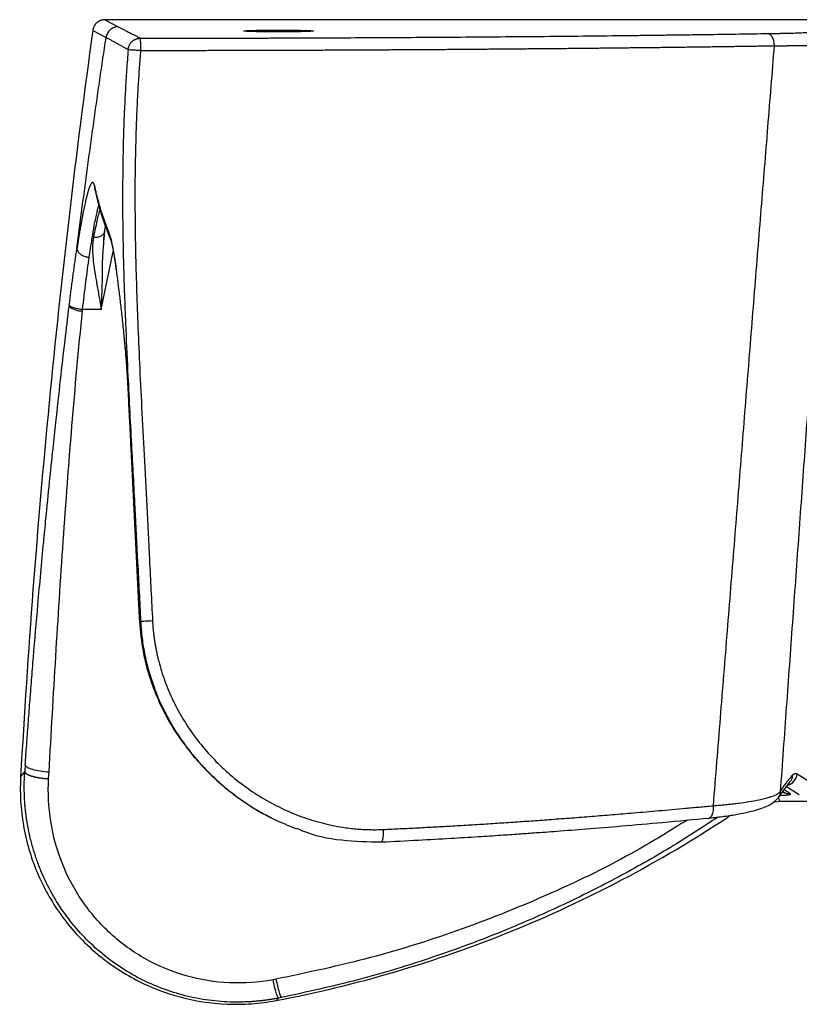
# Paper-space layout 'Web Drawing(2)' of a CAD drawing. Header units: millimetres. Extents: x 71 to 1085, y 76 to 849.
# Tile 29 of 63: x 141 to 267, y 643 to 803. Entities that reach past the tile are written whole.
import ezdxf

# ---------------------------------------------------------------- set-up
doc = ezdxf.new("R2010")
doc.units = ezdxf.units.MM

psp = doc.layouts.new('Web Drawing(2)')

# ---------------------------------------------------------------- linework, layer by layer
for p, q in [((154.37, 802.72), (156.53, 801.58)), ((620.64, 802.72), (154.37, 802.72)), ((152.39, 800.99), (154.55, 799.85)), ((152.76, 775.06), (152.77, 775.03)), ((154.18, 767.13), (154.29, 768.27)), ((154.24, 767.13), (154.35, 768.56)), ((154.29, 768.27), (154.48, 769.26)), ((154.16, 766.89), (154.18, 767.13)), ((154.21, 766.84), (154.24, 767.13)), ((155.16, 767.38), (155.18, 767.33)), ((153.76, 755.73), (155.72, 765.13)), ((148.59, 756.5), (148.56, 756.26)), ((150.72, 755.52), (150.74, 755.75)), ((153.76, 755.73), (150.74, 755.75)), ((158.08, 743.1), (159.93, 705.79)), ((158.12, 743.11), (158.1, 743.1)), ((159.93, 705.79), (159.96, 705.18)), ((160.06, 705.19), (160.03, 705.8)), ((140.7, 679.99), (141.37, 680.78)), ((145.23, 679.65), (145.3, 680.76)), ((266.54, 680.44), (268.89, 678.97)), ((263.52, 676.63), (265.31, 679.02)), ((265.48, 677.19), (264.43, 677.84)), ((264.84, 678.39), (266.91, 677.1)), ((263.65, 675.97), (262.63, 675.82)), ((263.74, 675.97), (263.56, 676.59)), ((263.74, 675.97), (263.65, 675.97)), ((511.24, 675.97), (263.74, 675.97)), ((255.95, 673.76), (255.43, 673.51)), ((181.18, 673.41), (181.28, 673.36)), ((182.09, 643.7), (182.49, 644.08))]:
    psp.add_line(p, q)
at = {"flags": 128}
psp.add_lwpolyline([(152.76, 775.06), (152.72, 775.32), (152.72, 775.69)], dxfattribs=at)
for centre, radius, start, end in [((156.74, 768.01), 1.7, 175.8916, 201.6592), ((150.53, 758.46), 2.95, 228.1972, 273.6564), ((264.54, 680.58), 2.01, 284.3597, 355.9291)]:
    psp.add_arc(centre, radius, start, end)
for points, knots in [([(154.37, 802.72), (154.32, 802.72), (154.22, 802.72), (154.08, 802.7), (153.94, 802.67), (153.8, 802.64), (153.67, 802.6), (153.55, 802.55), (153.43, 802.49), (153.33, 802.43), (153.23, 802.36), (153.14, 802.3), (153.01, 802.19), (152.85, 802.03), (152.68, 801.8), (152.54, 801.54), (152.44, 801.27), (152.41, 801.09), (152.39, 800.99)], [0, 0, 0, 0, 0.0516413, 0.1026378, 0.1527635, 0.2018042, 0.2495611, 0.2958538, 0.3405224, 0.3834286, 0.4244559, 0.4635091, 0.5005132, 0.5996224, 0.7002424, 0.8012599, 0.90154, 1, 1, 1, 1]), ([(156.53, 801.58), (156.31, 801.58), (156.08, 801.54), (155.63, 801.38), (155.41, 801.25), (155.03, 800.92), (154.87, 800.72), (154.65, 800.29), (154.58, 800.07), (154.55, 799.85)], [0, 0, 0, 0, 0.25, 0.25, 0.5, 0.5, 0.75, 0.75, 1, 1, 1, 1]), ([(156.53, 801.58), (156.66, 801.51), (156.94, 801.35), (157.41, 801.11), (157.93, 800.84), (158.5, 800.55), (158.97, 800.31), (159.38, 800.1), (159.73, 799.92), (159.99, 799.78), (160.12, 799.72)], [0, 0, 0, 0, 0.113971, 0.243712, 0.389223, 0.550505, 0.714086, 0.775156, 0.896376, 1, 1, 1, 1]), ([(152.39, 800.99), (149.62, 780.91), (147.27, 760.78), (143.37, 720.44), (141.83, 700.23), (140.7, 679.99)], [0, 0, 0, 0, 0.5, 0.5, 1, 1, 1, 1]), ([(151.59, 779.13), (151.75, 780.28), (152.07, 782.59), (152.55, 786.05), (153.03, 789.51), (153.53, 792.96), (154.03, 796.4), (154.38, 798.7), (154.55, 799.85)], [0, 0, 0, 0, 0.167053, 0.333951, 0.500695, 0.667285, 0.83372, 1, 1, 1, 1]), ([(154.55, 799.85), (154.67, 799.78), (154.93, 799.65), (155.33, 799.42), (155.78, 799.18), (156.24, 798.92), (156.71, 798.66), (157.17, 798.4), (157.58, 798.18), (157.9, 798), (158.06, 797.92), (158.12, 797.88)], [0, 0, 0, 0, 0.104659, 0.219408, 0.344247, 0.479175, 0.605279, 0.731358, 0.863721, 0.946062, 1, 1, 1, 1]), ([(160.12, 799.72), (160.61, 799.72), (161.6, 799.72), (163.09, 799.72), (164.57, 799.72), (166.06, 799.72), (167.54, 799.72), (169.02, 799.73), (170.5, 799.73), (171.98, 799.73), (173.46, 799.73), (174.94, 799.74), (176.42, 799.74), (177.9, 799.74), (179.37, 799.75), (180.85, 799.75), (182.32, 799.76), (183.8, 799.76), (185.27, 799.77), (188.46, 799.78), (193.35, 799.8), (199.91, 799.83), (206.42, 799.87), (212.89, 799.92), (219.29, 799.97), (225.62, 800.02), (231.88, 800.08), (236.83, 800.14), (240.5, 800.18), (242.93, 800.21), (245.34, 800.24), (247.74, 800.27), (250.13, 800.3), (252.49, 800.33), (254.85, 800.37), (257.18, 800.4), (259.5, 800.44), (261.03, 800.46), (261.8, 800.47)], [0, 0, 0, 0, 0.013902, 0.027798, 0.041689, 0.055575, 0.069458, 0.083337, 0.097215, 0.11109, 0.124965, 0.13884, 0.152716, 0.166594, 0.180473, 0.194356, 0.208242, 0.222134, 0.23603, 0.249932, 0.31248, 0.37496, 0.437442, 0.499993, 0.562547, 0.625032, 0.687518, 0.750073, 0.77509, 0.800091, 0.825078, 0.850057, 0.875032, 0.900008, 0.924988, 0.949977, 0.974979, 1, 1, 1, 1]), ([(261.8, 800.47), (261.92, 800.47), (262.16, 800.48), (262.52, 800.48), (262.88, 800.49), (263.22, 800.5), (263.56, 800.5), (263.9, 800.51), (264.23, 800.52), (264.55, 800.52), (264.87, 800.53), (265.59, 800.55), (266.64, 800.58), (267.89, 800.63), (268.92, 800.68), (269.56, 800.72), (269.94, 800.75), (270.15, 800.77), (270.33, 800.79), (270.47, 800.81), (270.52, 800.83), (270.55, 800.84)], [0, 0, 0, 0, 0.025095, 0.050136, 0.075138, 0.100114, 0.125078, 0.150043, 0.175025, 0.200036, 0.225091, 0.250204, 0.37531, 0.500441, 0.625451, 0.750448, 0.800489, 0.850354, 0.900153, 0.949998, 1, 1, 1, 1]), ([(261.8, 800.47), (261.91, 800.47), (262.04, 800.42), (262.29, 800.23), (262.41, 800.08), (262.61, 799.7), (262.69, 799.47), (262.8, 798.98), (262.82, 798.73), (262.83, 798.5)], [0, 0, 0, 0, 0.25, 0.25, 0.5, 0.5, 0.75, 0.75, 1, 1, 1, 1]), ([(158.12, 797.88), (158.13, 797.89), (158.13, 797.92), (158.14, 797.99), (158.15, 798.07), (158.17, 798.17), (158.2, 798.29), (158.25, 798.43), (158.32, 798.61), (158.41, 798.77), (158.5, 798.9), (158.62, 799.05), (158.78, 799.21), (158.95, 799.35), (159.08, 799.43), (159.16, 799.48), (159.27, 799.53), (159.41, 799.59), (159.58, 799.65), (159.73, 799.68), (159.85, 799.7), (159.94, 799.71), (160.03, 799.72), (160.09, 799.72), (160.12, 799.72)], [0, 0, 0, 0, 0.011591, 0.031485, 0.063048, 0.100996, 0.126418, 0.189298, 0.253593, 0.317176, 0.380644, 0.413193, 0.50788, 0.603247, 0.635475, 0.666543, 0.69745, 0.757958, 0.819081, 0.8789, 0.909249, 0.939576, 0.970035, 1, 1, 1, 1]), ([(160.13, 799.12), (160.13, 799.31), (160.13, 799.45), (160.12, 799.66), (160.12, 799.71), (160.12, 799.72)], [0, 0, 0, 0, 0.5, 0.5, 1, 1, 1, 1]), ([(160.13, 799.12), (160.13, 799.09), (160.13, 799.02), (160.13, 798.91), (160.13, 798.81), (160.13, 798.7), (160.13, 798.6), (160.13, 798.5), (160.13, 798.41), (160.13, 798.32), (160.13, 798.24), (160.13, 798.16), (160.13, 798.09), (160.13, 798.03), (160.13, 797.97), (160.13, 797.92), (160.13, 797.88), (160.13, 797.84), (160.13, 797.81), (160.13, 797.79), (160.13, 797.77), (160.13, 797.75), (160.13, 797.75), (160.13, 797.74)], [0, 0, 0, 0, 0.094331, 0.184016, 0.268894, 0.34886, 0.423865, 0.493902, 0.559001, 0.619219, 0.674635, 0.725342, 0.771439, 0.813033, 0.850228, 0.883127, 0.911825, 0.936411, 0.956962, 0.973546, 0.986221, 0.995028, 1, 1, 1, 1]), ([(160.13, 797.74), (160.58, 797.74), (161.47, 797.74), (162.8, 797.74), (164.13, 797.75), (165.46, 797.75), (166.79, 797.75), (168.12, 797.75), (169.44, 797.75), (170.77, 797.75), (172.09, 797.76), (173.4, 797.76), (174.72, 797.76), (176.03, 797.76), (177.35, 797.77), (178.65, 797.77), (179.96, 797.77), (181.27, 797.78), (182.57, 797.78), (183.87, 797.79), (185.16, 797.79), (186.46, 797.79), (187.75, 797.8), (189.04, 797.8), (190.32, 797.81), (191.61, 797.82), (192.89, 797.82), (194.16, 797.83), (195.44, 797.83), (196.71, 797.84), (197.98, 797.85), (199.24, 797.85), (200.5, 797.86), (201.76, 797.87), (203.02, 797.87), (204.27, 797.88), (205.52, 797.89), (206.76, 797.9), (208, 797.9), (209.24, 797.91), (210.48, 797.92), (211.71, 797.93), (212.93, 797.94), (214.16, 797.95), (215.38, 797.96), (216.59, 797.97), (217.81, 797.98), (219.02, 797.99), (220.22, 798), (221.42, 798.01), (222.62, 798.02), (223.81, 798.03), (225, 798.04), (226.19, 798.05), (227.37, 798.06), (228.54, 798.07), (229.72, 798.08), (230.89, 798.09), (232.05, 798.1), (233.21, 798.12), (234.37, 798.13), (235.52, 798.14), (236.67, 798.15), (237.81, 798.17), (238.95, 798.18), (240.08, 798.19), (241.21, 798.2), (242.34, 798.22), (243.46, 798.23), (244.57, 798.24), (245.69, 798.26), (246.79, 798.27), (247.9, 798.28), (248.99, 798.3), (250.09, 798.31), (251.17, 798.33), (252.26, 798.34), (253.34, 798.36), (254.41, 798.37), (255.48, 798.39), (256.54, 798.4), (257.6, 798.42), (258.66, 798.43), (259.71, 798.45), (260.75, 798.46), (261.79, 798.48), (262.48, 798.49), (262.83, 798.5)], [0, 0, 0, 0, 0.0123672, 0.0247204, 0.0370595, 0.0493845, 0.0616954, 0.0739921, 0.0862745, 0.0985427, 0.1107965, 0.1230359, 0.135261, 0.1474716, 0.1596679, 0.1718497, 0.1840172, 0.1961703, 0.2083091, 0.2204334, 0.2325435, 0.2446391, 0.2567204, 0.2687874, 0.28084, 0.2928783, 0.3049023, 0.3169119, 0.3289072, 0.3408882, 0.3528549, 0.3648072, 0.3767451, 0.3886687, 0.400578, 0.4124728, 0.4243534, 0.4362195, 0.4480713, 0.4599087, 0.4717317, 0.4835403, 0.4953345, 0.5071144, 0.5188798, 0.5306309, 0.5423676, 0.5540898, 0.5657976, 0.5774911, 0.5891701, 0.6008346, 0.6124848, 0.6241205, 0.6357418, 0.6473486, 0.658941, 0.670519, 0.6820825, 0.6936315, 0.7051661, 0.7166863, 0.728192, 0.7396833, 0.7511602, 0.7626227, 0.7740708, 0.7855045, 0.7969238, 0.8083287, 0.8197192, 0.8310954, 0.8424571, 0.8538046, 0.8651376, 0.8764562, 0.8877605, 0.8990502, 0.9103254, 0.9215861, 0.9328321, 0.9440636, 0.9552804, 0.9664824, 0.9776698, 0.9888423, 1, 1, 1, 1]), ([(262.83, 798.5), (262.47, 794.11), (261.76, 785.3), (260.69, 772.01), (259.61, 758.59), (258.52, 745.03), (257.43, 731.34), (256.32, 717.51), (255.2, 703.56), (254.07, 689.46), (253.31, 680.02), (252.94, 675.28)], [0, 0, 0, 0, 0.106787, 0.214654, 0.323603, 0.433633, 0.544745, 0.656937, 0.77021, 0.884564, 1, 1, 1, 1]), ([(262.83, 798.5), (262.95, 798.5), (263.22, 798.5), (263.68, 798.5), (264.22, 798.5), (264.84, 798.51), (265.53, 798.51), (266.29, 798.52), (267.09, 798.53), (267.91, 798.54), (268.75, 798.55), (269.52, 798.56), (270.19, 798.58), (270.73, 798.6), (271.19, 798.61), (271.58, 798.63), (271.89, 798.64), (272.13, 798.66), (272.32, 798.67), (272.45, 798.69), (272.51, 798.7), (272.54, 798.7)], [0, 0, 0, 0, 0.0223825, 0.0509107, 0.0855848, 0.1264047, 0.17337, 0.2264806, 0.2857363, 0.3511368, 0.4226816, 0.5003703, 0.5670883, 0.6310061, 0.6921234, 0.7504398, 0.805955, 0.8586689, 0.9085811, 0.9556913, 1, 1, 1, 1]), ([(272.54, 798.7), (272.22, 794.3), (271.58, 785.48), (270.63, 772.22), (269.66, 758.89), (268.7, 745.49), (267.73, 732.03), (266.76, 718.5), (265.78, 704.91), (264.8, 691.25), (264.14, 682.13), (263.81, 677.55)], [0, 0, 0, 0, 0.1089609, 0.2184592, 0.328495, 0.4390684, 0.5501793, 0.6618279, 0.7740142, 0.8867382, 1, 1, 1, 1]), ([(158.12, 797.88), (158.08, 797.33), (157.99, 796.23), (157.88, 794.58), (157.77, 792.91), (157.67, 791.24), (157.58, 789.56), (157.5, 787.86), (157.43, 786.16), (157.38, 784.45), (157.33, 782.73), (157.29, 781), (157.26, 779.26), (157.24, 777.51), (157.21, 774.13), (157.24, 768.82), (157.36, 762.95), (157.53, 757.73), (157.73, 752.45), (158.1, 744.34), (158.63, 734.38), (159.18, 724.04), (159.68, 714.48), (159.99, 708.33), (160.15, 705.13)], [0, 0, 0, 0, 0.017769, 0.035636, 0.0536, 0.071662, 0.08982, 0.108074, 0.126425, 0.144871, 0.163412, 0.18205, 0.200783, 0.219611, 0.238535, 0.310001, 0.391375, 0.428125, 0.478622, 0.562107, 0.690693, 0.800862, 0.896593, 1, 1, 1, 1]), ([(158.12, 797.88), (158.13, 797.88), (158.14, 797.88), (158.19, 797.88), (158.37, 797.87), (158.68, 797.85), (159.08, 797.83), (159.35, 797.81), (159.59, 797.79), (159.77, 797.77), (159.95, 797.76), (160.07, 797.75), (160.13, 797.74)], [0, 0, 0, 0, 0.027556, 0.159162, 0.271049, 0.513513, 0.639338, 0.756993, 0.81829, 0.878836, 0.940998, 1, 1, 1, 1]), ([(160.13, 797.74), (160.1, 797.29), (160.02, 796.38), (159.92, 795), (159.83, 793.59), (159.74, 792.15), (159.61, 789.94), (159.47, 786.92), (159.28, 781.49), (159.19, 774.18), (159.3, 764.35), (159.6, 755.22), (159.96, 746.85), (160.32, 739.7), (160.72, 731.98), (161.14, 723.73), (161.6, 714.76), (161.91, 708.55), (162.08, 705.24)], [0, 0, 0, 0, 0.014703, 0.029676, 0.044918, 0.060429, 0.076211, 0.116867, 0.15838, 0.252057, 0.353855, 0.47695, 0.547958, 0.625352, 0.708864, 0.79848, 0.892737, 1, 1, 1, 1]), ([(152.72, 775.69), (152.71, 775.72), (152.7, 775.8), (152.67, 775.89), (152.64, 775.98), (152.61, 776.06), (152.58, 776.13), (152.55, 776.19), (152.52, 776.24), (152.49, 776.28), (152.45, 776.31), (152.42, 776.33), (152.38, 776.33), (152.34, 776.33), (152.3, 776.32), (152.26, 776.29), (152.22, 776.26), (152.18, 776.21), (152.14, 776.15), (152.09, 776.08), (152.05, 776), (152, 775.9), (151.95, 775.8), (151.9, 775.68), (151.85, 775.55), (151.8, 775.4), (151.74, 775.25), (151.69, 775.08), (151.64, 774.9), (151.58, 774.71), (151.52, 774.5), (151.46, 774.27), (151.39, 774.01), (151.31, 773.71), (151.23, 773.36), (151.14, 772.97), (151.05, 772.53), (150.94, 772.03), (150.83, 771.48), (150.75, 771.07), (150.71, 770.86)], [0, 0, 0, 0, 0.021934, 0.043973, 0.066117, 0.088364, 0.110716, 0.133171, 0.15573, 0.178394, 0.201163, 0.224036, 0.247013, 0.270095, 0.293282, 0.316574, 0.339971, 0.363473, 0.38708, 0.410792, 0.43461, 0.458533, 0.482562, 0.506697, 0.530937, 0.555284, 0.579737, 0.604296, 0.628961, 0.653733, 0.678611, 0.704799, 0.733365, 0.764311, 0.797636, 0.833343, 0.871431, 0.911903, 0.954758, 1, 1, 1, 1]), ([(152.73, 775.65), (152.72, 775.53), (152.71, 775.32), (152.75, 775.12), (152.77, 775.03)], [0, 0, 0, 0, 0.548445, 1, 1, 1, 1]), ([(155.04, 768.13), (154.96, 768.32), (154.81, 768.7), (154.59, 769.28), (154.37, 769.87), (154.16, 770.47), (153.96, 771.08), (153.76, 771.7), (153.57, 772.33), (153.39, 772.97), (153.21, 773.63), (153.04, 774.29), (152.88, 774.97), (152.78, 775.42), (152.73, 775.65)], [0, 0, 0, 0, 0.075376, 0.152199, 0.230469, 0.310185, 0.391348, 0.473957, 0.558013, 0.643515, 0.730465, 0.818863, 0.908708, 1, 1, 1, 1]), ([(152.77, 775.03), (153.07, 773.75), (153.68, 771.2), (154.66, 768.66), (155.15, 767.39)], [0, 0, 0, 0, 0.499954, 1, 1, 1, 1]), ([(151.81, 764.2), (151.88, 764.68), (152.04, 765.79), (152.32, 767.52), (152.6, 769.16), (152.86, 770.5), (153.07, 771.46), (153.24, 772.18), (153.34, 772.54), (153.38, 772.7)], [0, 0, 0, 0, 0.127402, 0.295023, 0.502839, 0.656945, 0.792125, 0.908378, 1, 1, 1, 1]), ([(153.54, 772.09), (153.46, 771.77), (153.31, 771.18), (153.05, 770.07), (152.79, 768.87), (152.61, 767.95), (152.51, 767.46)], [0, 0, 0, 0, 0.268281, 0.508223, 0.738354, 1, 1, 1, 1]), ([(150.71, 770.86), (150.69, 770.76), (150.65, 770.56), (150.6, 770.27), (150.55, 769.98), (150.49, 769.69), (150.44, 769.41), (150.4, 769.14), (150.35, 768.87), (150.31, 768.61), (150.26, 768.36), (150.22, 768.12), (150.18, 767.88), (150.15, 767.66), (150.11, 767.44), (150.08, 767.24), (150.05, 767.05), (150.02, 766.87), (149.99, 766.7), (149.97, 766.54), (149.95, 766.39), (149.93, 766.26), (149.91, 766.14), (149.89, 766.03), (149.87, 765.93), (149.86, 765.85), (149.85, 765.78), (149.84, 765.72), (149.84, 765.68), (149.83, 765.65), (149.83, 765.63), (149.83, 765.63)], [0, 0, 0, 0, 0.065995, 0.129744, 0.191244, 0.250497, 0.307501, 0.362255, 0.414761, 0.465016, 0.51302, 0.558774, 0.602276, 0.643527, 0.682525, 0.719271, 0.753765, 0.786005, 0.815993, 0.843727, 0.869207, 0.892433, 0.913404, 0.932121, 0.948583, 0.962789, 0.974741, 0.984438, 0.991881, 0.997068, 1, 1, 1, 1]), ([(152.51, 767.46), (152.72, 767.44), (152.95, 767.44), (153.4, 767.52), (153.61, 767.59), (153.97, 767.81), (154.11, 767.95), (154.3, 768.24), (154.34, 768.4), (154.35, 768.56)], [0, 0, 0, 0, 0.25, 0.25, 0.5, 0.5, 0.75, 0.75, 1, 1, 1, 1]), ([(156.23, 762.13), (156.2, 762.4), (156.06, 763.39), (155.8, 765.02), (155.46, 766.9), (155.19, 767.68), (155.06, 768.08)], [0, 0, 0, 0, 0.091126, 0.334538, 0.66743, 1, 1, 1, 1]), ([(155.06, 768.08), (155.06, 767.97), (155.06, 767.73), (155.11, 767.47), (155.18, 767.34), (155.19, 767.31)], [0, 0, 0, 0, 0.431346, 0.88803, 1, 1, 1, 1]), ([(152.51, 767.46), (152.5, 767.38), (152.47, 767.22), (152.43, 766.96), (152.4, 766.69), (152.38, 766.41), (152.36, 766.11), (152.35, 765.8), (152.35, 765.23), (152.4, 764.25), (152.54, 763.02), (152.69, 761.95), (152.83, 761.11), (152.96, 760.33), (153.12, 759.4), (153.29, 758.46), (153.47, 757.49), (153.62, 756.59), (153.72, 756.01), (153.76, 755.73)], [0, 0, 0, 0, 0.025411, 0.051681, 0.078808, 0.106794, 0.13564, 0.165347, 0.195915, 0.298755, 0.43437, 0.520405, 0.568566, 0.644438, 0.710154, 0.792464, 0.868188, 0.937353, 1, 1, 1, 1]), ([(153.76, 755.73), (153.84, 757.23), (153.99, 760.23), (153.95, 763.99), (154.15, 766.09), (154.21, 766.84)], [0, 0, 0, 0, 0.390629, 0.77984, 1, 1, 1, 1]), ([(155.18, 767.3), (155.26, 767.09), (155.39, 766.73), (155.6, 765.82), (155.76, 764.97), (155.92, 764.01), (156.08, 763.02), (156.19, 762.19), (156.24, 761.87)], [0, 0, 0, 0, 0.256098, 0.445575, 0.589391, 0.705488, 0.889835, 1, 1, 1, 1]), ([(148.59, 756.5), (148.61, 756.66), (148.65, 756.99), (148.71, 757.48), (148.77, 757.96), (148.83, 758.45), (148.89, 758.93), (148.95, 759.4), (149.02, 759.87), (149.08, 760.34), (149.14, 760.81), (149.22, 761.42), (149.33, 762.18), (149.45, 763.07), (149.58, 763.95), (149.7, 764.8), (149.79, 765.35), (149.83, 765.63)], [0, 0, 0, 0, 0.050045, 0.100022, 0.149948, 0.199842, 0.249723, 0.299608, 0.349517, 0.399468, 0.449478, 0.499568, 0.599741, 0.699723, 0.799661, 0.899705, 1, 1, 1, 1]), ([(149.83, 765.63), (149.83, 765.6), (149.83, 765.52), (149.86, 765.33), (149.97, 765.1), (150.16, 764.88), (150.39, 764.69), (150.68, 764.52), (151.01, 764.38), (151.3, 764.29), (151.49, 764.25), (151.6, 764.23), (151.67, 764.22), (151.74, 764.21), (151.79, 764.2), (151.81, 764.2)], [0, 0, 0, 0, 0.0389379, 0.1320256, 0.2847846, 0.393878, 0.4994547, 0.6260891, 0.749799, 0.8499406, 0.9100008, 0.9326584, 0.9550106, 0.9793866, 1, 1, 1, 1]), ([(150.74, 755.75), (150.91, 757.26), (151.09, 758.74), (151.45, 761.57), (151.63, 762.93), (151.81, 764.2)], [0, 0, 0, 0, 0.5, 0.5, 1, 1, 1, 1]), ([(157.65, 749.66), (157.62, 749.99), (157.56, 750.63), (157.41, 752.21), (157.19, 754.31), (156.91, 756.82), (156.64, 759.04), (156.42, 760.82), (156.29, 761.76), (156.23, 762.13)], [0, 0, 0, 0, 0.068303, 0.13367, 0.33504, 0.527943, 0.712296, 0.886423, 1, 1, 1, 1]), ([(141.44, 681.89), (141.52, 682.98), (141.68, 685.19), (141.93, 688.57), (142.19, 692.06), (142.47, 695.65), (142.9, 700.94), (143.54, 708.42), (144.23, 715.92), (144.86, 722.53), (145.37, 727.58), (145.91, 732.77), (146.5, 738.32), (147.14, 744.13), (147.86, 750.42), (148.34, 754.39), (148.56, 756.26)], [0, 0, 0, 0, 0.043702, 0.088921, 0.135657, 0.183911, 0.233682, 0.348471, 0.485334, 0.536098, 0.615341, 0.689289, 0.746013, 0.839533, 0.924195, 1, 1, 1, 1]), ([(145.3, 680.76), (146.01, 693.24), (146.74, 705.71), (148.47, 730.63), (149.47, 743.08), (150.72, 755.52)], [0, 0, 0, 0, 0.5, 0.5, 1, 1, 1, 1]), ([(148.59, 756.5), (148.6, 756.43), (148.65, 756.36), (148.87, 756.21), (149.03, 756.13), (149.45, 755.99), (149.7, 755.92), (150.22, 755.82), (150.49, 755.78), (150.74, 755.75)], [0, 0, 0, 0, 0.25, 0.25, 0.5, 0.5, 0.75, 0.75, 1, 1, 1, 1]), ([(157.62, 749.56), (157.7, 748.67), (157.88, 746.58), (158, 744.43), (158.07, 743.19)], [0, 0, 0, 0, 0.426474, 1, 1, 1, 1]), ([(158.11, 743.2), (158.09, 743.59), (158.05, 744.45), (157.96, 745.86), (157.84, 747.5), (157.73, 748.79), (157.66, 749.53), (157.65, 749.66)], [0, 0, 0, 0, 0.17798, 0.393577, 0.646849, 0.936455, 1, 1, 1, 1]), ([(158.1, 743.1), (158.09, 743.1), (158.07, 743.1), (158.08, 743.1), (158.09, 743.1)], [0, 0, 0, 0, 0.634199, 1, 1, 1, 1]), ([(160.03, 705.8), (159.88, 708.77), (159.59, 714.53), (159.19, 722.27), (158.83, 729.26), (158.48, 735.93), (158.24, 740.63), (158.12, 743.11)], [0, 0, 0, 0, 0.238717, 0.463459, 0.621919, 0.800756, 1, 1, 1, 1]), ([(159.94, 705.79), (159.93, 705.79), (159.93, 705.79), (159.99, 705.8), (160.03, 705.8)], [0, 0, 0, 0, 0.431516, 1, 1, 1, 1]), ([(159.97, 705.18), (159.96, 705.18), (159.96, 705.18), (160.02, 705.19), (160.06, 705.19)], [0, 0, 0, 0, 0.433027, 1, 1, 1, 1]), ([(159.96, 705.18), (160.11, 703.55), (160.42, 700.06), (161.76, 695.35), (163.59, 691.02), (165.53, 687.49), (167.14, 685.38), (167.86, 684.44)], [0, 0, 0, 0, 0.217804, 0.46566, 0.647658, 0.84298, 1, 1, 1, 1]), ([(160.06, 705.19), (160.06, 705.19), (160.06, 705.15), (160.12, 703.94), (160.35, 701.58), (161.05, 698.15), (162.08, 694.77), (163.25, 691.96), (164.41, 689.65), (165.47, 687.83), (166.61, 686.07), (167.45, 684.95), (167.85, 684.42)], [0, 0, 0, 0, 0.00059, 0.005017, 0.161524, 0.315643, 0.469891, 0.631489, 0.720564, 0.813856, 0.911309, 1, 1, 1, 1]), ([(162.08, 705.24), (161.9, 705.23), (161.71, 705.22), (161.32, 705.2), (161.13, 705.19), (160.77, 705.17), (160.6, 705.16), (160.33, 705.14), (160.22, 705.14), (160.15, 705.13)], [0, 0, 0, 0, 0.25, 0.25, 0.5, 0.5, 0.75, 0.75, 1, 1, 1, 1]), ([(160.15, 705.13), (160.22, 704.23), (160.34, 702.4), (160.81, 699.64), (161.47, 696.93), (162.09, 695.18), (162.38, 694.34)], [0, 0, 0, 0, 0.245448, 0.497727, 0.756585, 1, 1, 1, 1]), ([(162.08, 705.24), (162.09, 705.06), (162.11, 704.69), (162.15, 704.15), (162.2, 703.6), (162.26, 703.05), (162.33, 702.51), (162.41, 701.96), (162.49, 701.42), (162.59, 700.88), (162.7, 700.34), (162.81, 699.79), (162.94, 699.25), (163.3, 697.79), (164.03, 695.43), (165.38, 692.24), (167.06, 689.16), (169.07, 686.2), (171.38, 683.42), (173.96, 680.86), (176.78, 678.55), (179.79, 676.54), (182.95, 674.83), (186.21, 673.46), (189.53, 672.43), (192.13, 671.89), (193.98, 671.63), (195.08, 671.52), (196.18, 671.44), (197.27, 671.4), (198.36, 671.39), (199.09, 671.41), (199.45, 671.43)], [0, 0, 0, 0, 0.009825, 0.019647, 0.02947, 0.039295, 0.049126, 0.058966, 0.068818, 0.078683, 0.088565, 0.098467, 0.108392, 0.118341, 0.17928, 0.240763, 0.303954, 0.367618, 0.432408, 0.497469, 0.562687, 0.627853, 0.692126, 0.756078, 0.818381, 0.88019, 0.900317, 0.920352, 0.940316, 0.960231, 0.980118, 1, 1, 1, 1]), ([(162.38, 694.34), (162.41, 694.26), (162.75, 693.23), (163.72, 691.12), (165.4, 687.93), (167.05, 685.51), (168.3, 683.9), (168.93, 683.13), (169.6, 682.36), (170.29, 681.59), (171.03, 680.83), (171.8, 680.07), (172.52, 679.39), (173.37, 678.64), (174.54, 677.66), (176.34, 676.29), (178.41, 674.92), (180.48, 673.75), (182.23, 672.86), (183.83, 672.18), (184.86, 671.73), (185.37, 671.58), (185.4, 671.57)], [0, 0, 0, 0, 0.007265, 0.097141, 0.207548, 0.330213, 0.359444, 0.389291, 0.419755, 0.450836, 0.482534, 0.514848, 0.54778, 0.571189, 0.616844, 0.684734, 0.774844, 0.839958, 0.89879, 0.951336, 0.9976, 1, 1, 1, 1]), ([(167.85, 684.42), (167.88, 684.38), (168.34, 683.75), (169.3, 682.63), (170.77, 681.02), (172.33, 679.51), (174.23, 677.86), (176.24, 676.34), (178.46, 674.89), (180.03, 673.97), (180.99, 673.5), (181.19, 673.41)], [0, 0, 0, 0, 0.009269, 0.133763, 0.253111, 0.383151, 0.507283, 0.685122, 0.815564, 0.963073, 1, 1, 1, 1]), ([(141.44, 681.89), (141.46, 681.78), (141.56, 681.66), (141.95, 681.42), (142.25, 681.29), (142.99, 681.08), (143.43, 680.98), (144.36, 680.84), (144.84, 680.79), (145.3, 680.76)], [0, 0, 0, 0, 0.25, 0.25, 0.5, 0.5, 0.75, 0.75, 1, 1, 1, 1]), ([(141.76, 672.54), (141.73, 672.72), (141.67, 673.1), (141.59, 673.7), (141.51, 674.35), (141.43, 675.06), (141.37, 675.83), (141.31, 676.83), (141.28, 677.97), (141.29, 679.13), (141.32, 680.03), (141.35, 680.56), (141.37, 680.78)], [0, 0, 0, 0, 0.065946, 0.138915, 0.218772, 0.305368, 0.398536, 0.49809, 0.66945, 0.809495, 0.919368, 1, 1, 1, 1]), ([(141.37, 680.78), (141.37, 680.76), (141.38, 680.73), (141.4, 680.69), (141.43, 680.64), (141.47, 680.59), (141.52, 680.54), (141.58, 680.49), (141.66, 680.44), (141.74, 680.39), (141.84, 680.34), (141.94, 680.29), (142.06, 680.24), (142.18, 680.19), (142.32, 680.14), (142.47, 680.09), (142.62, 680.05), (142.78, 680.01), (142.95, 679.96), (143.13, 679.93), (143.31, 679.89), (143.49, 679.85), (143.68, 679.82), (143.88, 679.79), (144.07, 679.76), (144.27, 679.74), (144.46, 679.72), (144.66, 679.7), (144.85, 679.68), (145.04, 679.66), (145.17, 679.65), (145.23, 679.65)], [0, 0, 0, 0, 0.031671, 0.063899, 0.09666, 0.129927, 0.16367, 0.197855, 0.232446, 0.267401, 0.302678, 0.338232, 0.374016, 0.409978, 0.446069, 0.482236, 0.518426, 0.554585, 0.590662, 0.626603, 0.662358, 0.697877, 0.733113, 0.76802, 0.802557, 0.836684, 0.870364, 0.903564, 0.936254, 0.968407, 1, 1, 1, 1]), ([(263.81, 677.55), (263.88, 677.65), (264.01, 677.86), (264.21, 678.16), (264.41, 678.45), (264.61, 678.73), (264.81, 679), (265.01, 679.26), (265.21, 679.51), (265.41, 679.76), (265.61, 679.99), (265.74, 680.14), (265.8, 680.21)], [0, 0, 0, 0, 0.100022, 0.200033, 0.300037, 0.400035, 0.500029, 0.60002, 0.700011, 0.800003, 0.899999, 1, 1, 1, 1]), ([(265.8, 680.21), (265.77, 679.97), (265.71, 679.53), (265.42, 679.19), (265.29, 679.04)], [0, 0, 0, 0, 0.55002, 1, 1, 1, 1]), ([(265.8, 680.21), (265.83, 680.24), (265.87, 680.29), (265.94, 680.35), (266.01, 680.41), (266.08, 680.45), (266.15, 680.48), (266.21, 680.5), (266.28, 680.51), (266.35, 680.51), (266.41, 680.5), (266.47, 680.47), (266.52, 680.45), (266.54, 680.44)], [0, 0, 0, 0, 0.091087, 0.182083, 0.273005, 0.363872, 0.454703, 0.545518, 0.636335, 0.727173, 0.81805, 0.908986, 1, 1, 1, 1]), ([(140.7, 679.99), (140.55, 677.33), (140.7, 674.7), (141.37, 670.81), (141.66, 669.52), (142.41, 666.97), (142.85, 665.72), (143.87, 663.29), (144.44, 662.11), (145.73, 659.81), (146.44, 658.7), (148.77, 655.45), (150.54, 653.51), (153.01, 651.33), (153.52, 650.91), (154.56, 650.1), (155.1, 649.7), (156.74, 648.56), (157.86, 647.87), (160.18, 646.63), (161.37, 646.07), (163.21, 645.34), (163.82, 645.11), (165.08, 644.69), (165.72, 644.5), (168.93, 643.62), (171.53, 643.22), (174.82, 643.09), (175.48, 643.08), (176.8, 643.1), (177.46, 643.13), (179.46, 643.28), (180.78, 643.45), (182.09, 643.7)], [0, 0, 0, 0, 0.125, 0.125, 0.1875, 0.1875, 0.25, 0.25, 0.3125, 0.3125, 0.375, 0.375, 0.5, 0.5, 0.53125, 0.53125, 0.5625, 0.5625, 0.625, 0.625, 0.6875, 0.6875, 0.71875, 0.71875, 0.75, 0.75, 0.875, 0.875, 0.90625, 0.90625, 0.9375, 0.9375, 1, 1, 1, 1]), ([(181.62, 647.06), (179.29, 646.63), (176.91, 646.46), (172.17, 646.67), (169.81, 647.05), (165.26, 648.35), (163.06, 649.26), (158.94, 651.56), (157.02, 652.95), (153.55, 656.13), (152.01, 657.91), (149.37, 661.77), (148.27, 663.84), (146.56, 668.17), (145.95, 670.42), (145.22, 675.01), (145.1, 677.33), (145.23, 679.65)], [0, 0, 0, 0, 0.125, 0.125, 0.25, 0.25, 0.375, 0.375, 0.5, 0.5, 0.625, 0.625, 0.75, 0.75, 0.875, 0.875, 1, 1, 1, 1]), ([(252.94, 675.28), (253.07, 675.29), (253.35, 675.31), (253.76, 675.35), (254.18, 675.39), (254.59, 675.42), (255.01, 675.46), (255.42, 675.51), (255.84, 675.55), (256.25, 675.6), (256.67, 675.65), (257.52, 675.76), (258.84, 675.95), (260.05, 676.18), (261.02, 676.39), (261.67, 676.55), (262.27, 676.73), (262.69, 676.88), (263.01, 677.01), (263.25, 677.13), (263.45, 677.24), (263.61, 677.35), (263.73, 677.45), (263.79, 677.52), (263.81, 677.55)], [0, 0, 0, 0, 0.022834, 0.046106, 0.069817, 0.093965, 0.11855, 0.143569, 0.16902, 0.1949, 0.221204, 0.247929, 0.361023, 0.498207, 0.538209, 0.623851, 0.693493, 0.749493, 0.796277, 0.841047, 0.883796, 0.92453, 0.963258, 1, 1, 1, 1]), ([(263.81, 677.55), (263.79, 677.31), (263.75, 676.96), (263.54, 676.7), (263.48, 676.62)], [0, 0, 0, 0, 0.713305, 1, 1, 1, 1]), ([(263.85, 676.96), (263.99, 676.96), (264.4, 676.98), (264.9, 677.03), (265.34, 677.08), (265.44, 677.12), (265.48, 677.14)], [0, 0, 0, 0, 0.138128, 0.422171, 0.709887, 1, 1, 1, 1]), ([(264.18, 677.58), (264.18, 677.57), (264.31, 677.47), (264.74, 677.27), (265.19, 677.22), (265.48, 677.19)], [0, 0, 0, 0, 0.021416, 0.363571, 1, 1, 1, 1]), ([(265.48, 677.14), (265.19, 677.17), (264.73, 677.2), (264.36, 677.47), (264.22, 677.57)], [0, 0, 0, 0, 0.634263, 1, 1, 1, 1]), ([(199.45, 671.43), (199.91, 671.45), (200.84, 671.49), (202.24, 671.56), (203.64, 671.63), (205.05, 671.7), (206.46, 671.78), (207.88, 671.85), (209.3, 671.93), (210.73, 672.01), (212.16, 672.1), (213.6, 672.18), (215.05, 672.27), (216.5, 672.36), (217.95, 672.46), (219.41, 672.55), (220.87, 672.65), (222.33, 672.75), (223.8, 672.85), (225.28, 672.96), (227.34, 673.11), (230.02, 673.31), (233.31, 673.57), (236.65, 673.84), (239.58, 674.08), (242.09, 674.3), (244.17, 674.48), (246.31, 674.67), (248.48, 674.87), (250.7, 675.07), (252.18, 675.21), (252.94, 675.28)], [0, 0, 0, 0, 0.02489, 0.049924, 0.075102, 0.100425, 0.125893, 0.151505, 0.177261, 0.203162, 0.229208, 0.255399, 0.281734, 0.308215, 0.33484, 0.36161, 0.388524, 0.415584, 0.442789, 0.470139, 0.497634, 0.558085, 0.620012, 0.683414, 0.748293, 0.787572, 0.827921, 0.869338, 0.911823, 0.955377, 1, 1, 1, 1]), ([(252.28, 673.28), (253.12, 673.37), (254.76, 673.55), (256.9, 673.89), (258.72, 674.26), (260.66, 674.79), (262.47, 675.48), (263.17, 676.24), (263.51, 676.6)], [0, 0, 0, 0, 0.148968, 0.290818, 0.425764, 0.553952, 0.790124, 1, 1, 1, 1]), ([(252.94, 675.28), (252.94, 675.15), (252.96, 674.87), (252.93, 674.47), (252.85, 674.07), (252.73, 673.73), (252.58, 673.48), (252.42, 673.33), (252.32, 673.3), (252.28, 673.29)], [0, 0, 0, 0, 0.137994, 0.286242, 0.44221, 0.602347, 0.762483, 0.918452, 1, 1, 1, 1]), ([(182.49, 644.08), (182.3, 644.05), (181.92, 643.98), (181.35, 643.88), (180.78, 643.79), (180.21, 643.72), (179.64, 643.65), (179.08, 643.59), (178.51, 643.54), (177.95, 643.5), (177.39, 643.47), (176.83, 643.45), (176.28, 643.44), (175.72, 643.43), (175.18, 643.44), (173.5, 643.48), (170.72, 643.74), (166.88, 644.53), (163.17, 645.75), (159.62, 647.39), (156.27, 649.42), (153.17, 651.82), (150.34, 654.59), (147.85, 657.66), (145.69, 661.05), (144.39, 663.72), (143.65, 665.57), (143.33, 666.44), (143.02, 667.36), (142.72, 668.32), (142.44, 669.32), (142.19, 670.36), (141.95, 671.44), (141.83, 672.17), (141.76, 672.54)], [0, 0, 0, 0, 0.010421, 0.020807, 0.031157, 0.041466, 0.051733, 0.061954, 0.072127, 0.082249, 0.092317, 0.102329, 0.112282, 0.122173, 0.132, 0.14176, 0.212237, 0.282007, 0.351851, 0.421991, 0.491829, 0.562934, 0.633155, 0.705851, 0.776418, 0.851438, 0.867734, 0.884721, 0.902381, 0.920694, 0.939636, 0.959186, 0.979316, 1, 1, 1, 1]), ([(248.76, 672.96), (246.01, 671.25), (238.9, 666.85), (226.7, 660.93), (212.33, 655.13), (197.43, 650.4), (187.21, 648.23), (182.08, 647.15)], [0, 0, 0, 0, 0.135593, 0.350227, 0.565716, 0.782238, 1, 1, 1, 1]), ([(182.1, 643.7), (195.13, 646.17), (207.91, 649.93), (232.47, 659.9), (244.26, 666.12), (255.31, 673.43)], [0, 0, 0, 0, 0.5, 0.5, 1, 1, 1, 1]), ([(253.76, 673.45), (251.36, 671.89), (246.26, 668.55), (238.05, 663.9), (229.3, 659.46), (219.23, 654.97), (207.95, 650.73), (195.49, 646.91), (187.1, 645.08), (182.97, 644.18)], [0, 0, 0, 0, 0.111822, 0.238482, 0.368102, 0.494568, 0.667568, 0.836037, 1, 1, 1, 1]), ([(199.17, 669.41), (201.18, 669.51), (204.95, 669.69), (210.17, 669.99), (214.61, 670.26), (218.29, 670.49), (221.29, 670.7), (224.31, 670.91), (227.95, 671.18), (232.7, 671.55), (238.42, 672.02), (245.1, 672.61), (249.78, 673.05), (252.28, 673.28)], [0, 0, 0, 0, 0.108867, 0.204042, 0.285507, 0.353256, 0.407287, 0.452532, 0.522357, 0.612016, 0.721508, 0.850839, 1, 1, 1, 1]), ([(185.47, 671.63), (185.73, 671.51), (188.02, 670.47), (192.68, 669.54), (197.03, 669.45), (199.17, 669.41)], [0, 0, 0, 0, 0.059594, 0.537372, 1, 1, 1, 1]), ([(199.45, 671.43), (199.45, 671.29), (199.46, 671.01), (199.45, 670.59), (199.42, 670.18), (199.37, 669.84), (199.3, 669.59), (199.23, 669.45), (199.18, 669.43), (199.17, 669.43)], [0, 0, 0, 0, 0.137267, 0.285442, 0.441897, 0.602848, 0.763798, 0.920254, 1, 1, 1, 1]), ([(182.49, 644.08), (182.45, 644.1), (182.4, 644.18), (182.27, 644.48), (182.19, 644.71), (182.03, 645.27), (181.94, 645.6), (181.77, 646.31), (181.69, 646.69), (181.62, 647.06)], [0, 0, 0, 0, 0.25, 0.25, 0.5, 0.5, 0.75, 0.75, 1, 1, 1, 1]), ([(182.08, 647.15), (182.16, 646.77), (182.25, 646.39), (182.42, 645.67), (182.51, 645.33), (182.67, 644.78), (182.75, 644.56), (182.88, 644.27), (182.93, 644.19), (182.97, 644.18)], [0, 0, 0, 0, 0.25, 0.25, 0.5, 0.5, 0.75, 0.75, 1, 1, 1, 1])]:
    psp.add_open_spline(points, degree=3, knots=knots)
for points in [[(154.37, 802.72), (154.37, 802.72), (154.37, 802.72), (154.37, 802.72)], [(152.39, 800.99), (152.39, 800.99), (152.39, 800.99), (152.39, 800.99)], [(176.85, 800.89), (176.85, 800.91), (177.15, 800.95), (178.41, 800.99), (180.29, 801.03), (182.5, 801.04), (184.72, 801.03), (186.6, 800.99), (187.86, 800.95), (188.15, 800.91), (188.15, 800.89)], [(188.15, 800.89), (188.15, 800.87), (187.86, 800.83), (186.6, 800.78), (184.72, 800.75), (182.5, 800.74), (180.29, 800.75), (178.41, 800.78), (177.15, 800.83), (176.85, 800.87), (176.85, 800.89)], [(149.83, 765.63), (150.4, 770.13), (150.98, 774.63), (151.59, 779.13)], [(152.73, 775.65), (152.73, 775.66), (152.72, 775.67), (152.72, 775.69)], [(155.06, 768.08), (155.05, 768.1), (155.05, 768.11), (155.04, 768.13)], [(158.07, 743.19), (158.07, 743.19), (158.09, 743.2), (158.11, 743.2)], [(158.12, 743.11), (158.12, 743.14), (158.12, 743.17), (158.11, 743.2)], [(160.15, 705.13), (160.12, 705.15), (160.09, 705.17), (160.06, 705.19)], [(141.44, 681.89), (141.42, 681.52), (141.39, 681.15), (141.37, 680.78)], [(265.48, 677.14), (265.5, 677.16), (265.5, 677.17), (265.48, 677.19)], [(255.31, 673.43), (255.34, 673.45), (255.36, 673.47), (255.39, 673.48)], [(255.39, 673.48), (255.4, 673.49), (255.41, 673.5), (255.43, 673.51)], [(182.08, 647.15), (181.93, 647.12), (181.77, 647.09), (181.62, 647.06)], [(182.1, 643.7), (182.09, 643.7), (182.09, 643.7), (182.09, 643.7)], [(182.97, 644.18), (182.81, 644.15), (182.65, 644.12), (182.49, 644.08)]]:
    psp.add_open_spline(points, degree=3)

doc.saveas('drawing.dxf')
